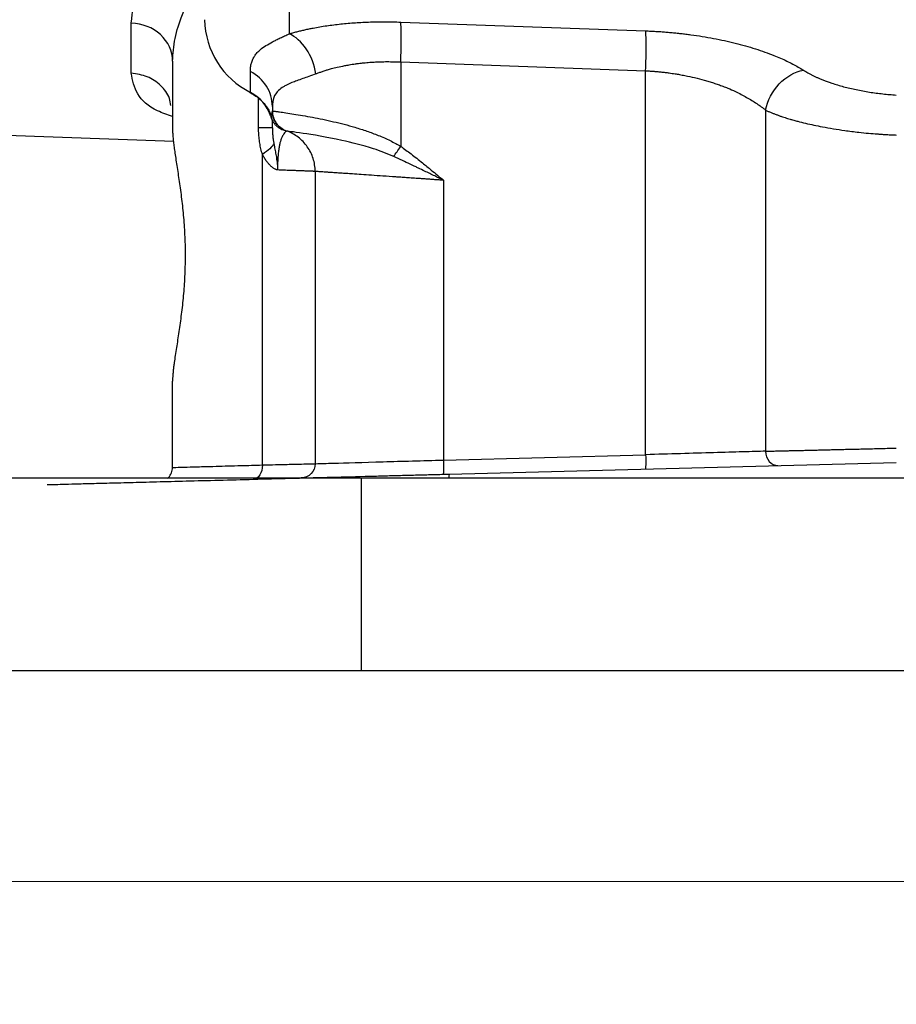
# Model space of a CAD drawing. Header units: inches. Extents: x 0.6 to 16.3, y 0.2 to 11.5.
# Tile 13 of 21: x 10.6 to 12.3, y 4.3 to 6.2. Entities that reach past the tile are written whole.
import ezdxf

# ---------------------------------------------------------------- set-up
doc = ezdxf.new("R2010")
doc.units = ezdxf.units.IN
doc.header["$MEASUREMENT"] = 0
doc.styles.add('SLDTEXTSTYLE0', font='TXT', dxfattribs={"width": 0.75})
doc.dimstyles.new('SLDDIMSTYLE1', dxfattribs={"dimtxt": 0.137795, "dimasz": 0.14, "dimexe": 0, "dimexo": 0.0625, "dimgap": 0.034449, "dimtad": 0, "dimdec": 1, "dimlfac": 1.5, "dimrnd": 1e-09, "dimzin": 4, "dimdsep": 46, "dimtxsty": 'SLDTEXTSTYLE0', "dimblk1": 'CLOSED', "dimblk2": 'CLOSED', "dimsah": 1, "dimcen": 0.09, "dimadec": 0, "dimazin": 1, "dimtfac": 1, "dimtdec": 1, "dimtofl": 0, "dimtmove": 0, "dimatfit": 3, "dimldrblk": 'CLOSED', "dimfxl": 0, "dimfrac": 2, "dimtolj": 1, "dimtzin": 12, "dimarcsym": 0})

# ---------------------------------------------------------------- blocks, each defined once
blk = doc.blocks.new('_Closed')
at = {"color": 0, "linetype": 'ByBlock', "lineweight": -2}
for p, q in [((-1, 0.166667), (0, 0)), ((-1, 0.166667), (-1, -0.166667)), ((0, 0), (-1, -0.166667)), ((0, 0), (-1, 0))]:
    blk.add_line(p, q, dxfattribs=at)
blk = doc.blocks.new('_D_4')
at = {"color": 7, "linetype": 'Continuous', "lineweight": 0}
for p, q in [((9.9539, 4.8974), (9.9539, 4.5037)), ((14.6205, 4.8974), (14.6205, 4.5037)), ((13.5636, 4.7415), (13.5217, 4.7415)), ((13.5217, 4.7415), (13.5217, 4.5228)), ((13.8691, 4.7415), (13.9111, 4.7415)), ((13.9111, 4.7415), (13.9111, 4.5228)), ((9.9539, 4.5431), (13.4008, 4.5431)), ((14.6205, 4.5431), (14.0319, 4.5431)), ((13.5217, 4.5228), (13.5636, 4.5228)), ((13.9111, 4.5228), (13.8691, 4.5228))]:
    blk.add_line(p, q, dxfattribs=at)
at = {"color": 7, "linetype": 'Continuous', "lineweight": 18, "xscale": 0.14, "yscale": 0.14, "rotation": 180.0000000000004}
blk.add_blockref('_Closed', (9.9539, 4.5431, 0.0217), dxfattribs=at)
at = {"color": 7, "linetype": 'Continuous', "lineweight": 18, "xscale": 0.14, "yscale": 0.14}
blk.add_blockref('_Closed', (14.6205, 4.5431, 0.0217), dxfattribs=at)
at = {"color": 7, "linetype": 'Continuous', "lineweight": 18, "char_height": 0.1378, "attachment_point": 1, "style": 'SLDTEXTSTYLE0'}
for s, insert in [('178', (13.5636, 4.7004)), ('7.0', (13.5891, 4.4942))]:
    blk.add_mtext(s, dxfattribs=dict(at, insert=insert))

msp = doc.modelspace()

# ---------------------------------------------------------------- linework, layer by layer
at = {"color": 8, "linetype": 'Continuous', "lineweight": 25}
for p, q in [((11.1518, 6.2275), (11.1518, 6.1276)), ((11.0948, 5.9516), (11.0948, 6.0069))]:
    msp.add_line(p, q, dxfattribs=at)
at = {"color": 7, "linetype": 'Continuous', "lineweight": 25}
for p, q in [((10.8567, 6.0538), (10.8567, 6.1478)), ((11.3606, 6.1496), (11.8185, 6.1331)), ((10.9339, 6.0766), (10.9339, 5.9486)), ((11.3606, 6.0751), (11.8185, 6.0586)), ((11.3606, 6.0751), (11.3606, 5.9173)), ((11.0795, 6.0181), (11.0795, 6.0573)), ((11.8185, 5.3408), (11.8185, 6.0586)), ((11.1205, 5.992), (11.1205, 5.9836)), ((12.0428, 5.985), (12.0428, 5.3473)), ((9.9261, 5.9623), (10.936, 5.9271)), ((11.1386, 5.9488), (11.1399, 5.9485)), ((11.1451, 5.9466), (11.1472, 5.9459)), ((11.1472, 5.9459), (11.1472, 5.9459)), ((11.1019, 5.3217), (11.1019, 5.9022)), ((11.2005, 5.8704), (11.2005, 5.324)), ((11.4406, 5.8539), (11.4406, 5.3309)), ((10.9339, 5.317), (10.9339, 5.4784)), ((11.4406, 5.3309), (11.8185, 5.3408)), ((11.4513, 5.3046), (12.2872, 5.3265)), ((11.2872, 5.2968), (9.9539, 5.2968)), ((11.2872, 4.9368), (11.2872, 5.2968)), ((13.2872, 5.2968), (11.2872, 5.2968)), ((11.2872, 4.9368), (9.9539, 4.9368)), ((13.2872, 4.9368), (11.2872, 4.9368))]:
    msp.add_line(p, q, dxfattribs=at)
at = {"color": 7, "linetype": 'Continuous', "lineweight": 25, "flags": 128}
msp.add_lwpolyline([(11.0808, 6.0167), (11.0802, 6.0166), (11.0796, 6.017), (11.0795, 6.0181)], dxfattribs=at)
at = {"color": 7, "linetype": 'Continuous', "lineweight": 25}
for centre, radius, start, end in [((11.1482, 6.1563), 0.1543, 180.8345, 243.552), ((11.0451, 5.9504), 0.0759, 18.4792, 63.0936)]:
    msp.add_arc(centre, radius, start, end, dxfattribs=at)
at = {"color": 8, "linetype": 'Continuous', "lineweight": 25}
for points, knots in [([(10.8567, 6.1478), (10.8591, 6.1687), (10.864, 6.2105), (10.9042, 6.2793), (10.9399, 6.3285), (10.9681, 6.3524), (10.9699, 6.3539)], [0, 0, 0, 0, 0.324539, 0.650061, 0.977034, 1, 1, 1, 1]), ([(10.9339, 6.0766), (10.9348, 6.0906), (10.9366, 6.1185), (10.9515, 6.1646), (10.9707, 6.2059), (10.9879, 6.2321), (10.9939, 6.2413)], [0, 0, 0, 0, 0.272215, 0.543467, 0.839326, 1, 1, 1, 1]), ([(10.9339, 5.9728), (10.9241, 5.9763), (10.893, 5.9874), (10.8644, 6.0138), (10.8592, 6.0405), (10.8567, 6.0538)], [0, 0, 0, 0, 0.18591, 0.59378, 1, 1, 1, 1]), ([(10.9308, 5.9937), (10.9301, 5.9982), (10.928, 6.0122), (10.9125, 6.0321), (10.8873, 6.0496), (10.8669, 6.0524), (10.8567, 6.0538)], [0, 0, 0, 0, 0.135812, 0.423875, 0.711937, 1, 1, 1, 1]), ([(11.4513, 5.3046), (11.451, 5.3042), (11.4506, 5.3035), (11.4504, 5.2986), (11.4503, 5.2968)], [0, 0, 0, 0, 0.647824, 1, 1, 1, 1])]:
    msp.add_open_spline(points, degree=3, knots=knots, dxfattribs=at)
at = {"color": 7, "linetype": 'Continuous', "lineweight": 25}
for points in [[(10.9339, 6.0766), (10.9339, 6.0948), (10.9173, 6.1312), (10.8771, 6.1472), (10.8567, 6.1478)], [(11.8185, 6.0586), (11.8191, 6.0746), (11.8197, 6.1066), (11.8191, 6.1274), (11.8185, 6.1331)], [(11.2019, 6.053), (11.1993, 6.0695), (11.1864, 6.1025), (11.1636, 6.1226), (11.1518, 6.1276)], [(11.1205, 5.992), (11.1205, 6.0052), (11.1128, 6.0317), (11.0918, 6.0508), (11.0795, 6.0573)], [(12.0428, 5.985), (12.0463, 6.0028), (12.0648, 6.0383), (12.0976, 6.0568), (12.1137, 6.0596)], [(11.1472, 5.9459), (11.1395, 5.9486), (11.1258, 5.959), (11.1206, 5.9754), (11.1206, 5.9836)], [(11.1313, 5.9563), (11.1322, 5.9553), (11.1332, 5.9544), (11.1342, 5.9535)], [(11.1425, 5.9474), (11.1427, 5.9473), (11.143, 5.9472), (11.1432, 5.9472)], [(11.1233, 5.9226), (11.122, 5.9196), (11.1169, 5.9131), (11.1075, 5.9058), (11.1019, 5.9022)], [(11.3474, 5.8983), (11.3493, 5.901), (11.3534, 5.9071), (11.3582, 5.9139), (11.3606, 5.9173)]]:
    msp.add_open_spline(points, degree=3, dxfattribs=at)
for points, knots in [([(11.1518, 6.1276), (11.1542, 6.1282), (11.1589, 6.1296), (11.1662, 6.1316), (11.1737, 6.1335), (11.1813, 6.1352), (11.1891, 6.1369), (11.2025, 6.1396), (11.2219, 6.1429), (11.2483, 6.1462), (11.2756, 6.1486), (11.299, 6.1497), (11.3179, 6.1502), (11.3321, 6.1502), (11.3463, 6.1501), (11.3558, 6.1498), (11.3606, 6.1496)], [0, 0, 0, 0, 0.042061, 0.083971, 0.125766, 0.167483, 0.20916, 0.250833, 0.377149, 0.503009, 0.628413, 0.753608, 0.815235, 0.876756, 0.9383, 1, 1, 1, 1]), ([(11.3606, 6.0751), (11.3609, 6.0831), (11.3611, 6.0911), (11.3614, 6.1064), (11.3615, 6.1137), (11.3615, 6.1269), (11.3614, 6.1328), (11.3611, 6.1427), (11.3609, 6.1468), (11.3606, 6.1496)], [0, 0, 0, 0, 0.25, 0.25, 0.5, 0.5, 0.75, 0.75, 1, 1, 1, 1]), ([(11.8185, 6.1331), (11.8216, 6.133), (11.828, 6.1328), (11.8374, 6.1323), (11.8468, 6.1317), (11.8562, 6.131), (11.8656, 6.1302), (11.875, 6.1293), (11.8844, 6.1283), (11.8937, 6.1272), (11.9143, 6.1245), (11.9458, 6.1194), (11.9864, 6.1105), (12.0243, 6.0998), (12.0519, 6.09), (12.0707, 6.0821), (12.0825, 6.0768), (12.0936, 6.0712), (12.1041, 6.0655), (12.1104, 6.0615), (12.1137, 6.0596)], [0, 0, 0, 0, 0.026736, 0.05341, 0.080046, 0.106668, 0.133301, 0.15997, 0.186698, 0.21351, 0.24043, 0.365727, 0.492055, 0.619462, 0.748096, 0.798265, 0.848416, 0.898674, 0.949161, 1, 1, 1, 1]), ([(11.0795, 6.0573), (11.0795, 6.0587), (11.0795, 6.0615), (11.0799, 6.0655), (11.0805, 6.0694), (11.0814, 6.0731), (11.0826, 6.0766), (11.084, 6.0801), (11.0856, 6.0834), (11.0875, 6.0865), (11.0897, 6.0895), (11.0922, 6.0925), (11.0949, 6.0953), (11.0998, 6.0997), (11.1079, 6.1056), (11.1184, 6.1115), (11.1278, 6.1163), (11.1353, 6.1199), (11.1432, 6.1236), (11.149, 6.1262), (11.1518, 6.1276)], [0, 0, 0, 0, 0.044653, 0.089017, 0.133121, 0.176989, 0.220651, 0.264134, 0.307467, 0.350677, 0.393793, 0.436845, 0.479862, 0.522872, 0.645931, 0.768233, 0.826845, 0.884954, 0.942644, 1, 1, 1, 1]), ([(11.2019, 6.053), (11.2039, 6.0537), (11.2078, 6.0552), (11.2141, 6.0574), (11.2195, 6.0592), (11.2252, 6.0609), (11.2319, 6.0628), (11.2426, 6.0655), (11.2537, 6.0678), (11.2632, 6.0696), (11.2697, 6.0706), (11.2756, 6.0715), (11.2813, 6.0723), (11.2876, 6.073), (11.2955, 6.0738), (11.3051, 6.0746), (11.3149, 6.0751), (11.3229, 6.0754), (11.3293, 6.0756), (11.3351, 6.0756), (11.3412, 6.0756), (11.3474, 6.0755), (11.3539, 6.0754), (11.3583, 6.0752), (11.3606, 6.0751)], [0, 0, 0, 0, 0.045474, 0.092861, 0.144237, 0.163359, 0.216509, 0.288801, 0.38204, 0.433079, 0.469874, 0.504999, 0.543793, 0.576836, 0.619825, 0.683995, 0.745565, 0.790247, 0.82226, 0.855383, 0.889596, 0.924883, 0.961316, 1, 1, 1, 1]), ([(11.8185, 6.0586), (11.8208, 6.0584), (11.8254, 6.0582), (11.8324, 6.0577), (11.8396, 6.0571), (11.8472, 6.0564), (11.8548, 6.0556), (11.8636, 6.0544), (11.8726, 6.0531), (11.8825, 6.0515), (11.8948, 6.0492), (11.9103, 6.0458), (11.9252, 6.0419), (11.9369, 6.0384), (11.9442, 6.0362), (11.95, 6.0343), (11.9558, 6.0323), (11.9633, 6.0296), (11.9741, 6.0254), (11.9893, 6.0187), (12.0041, 6.0109), (12.017, 6.0032), (12.0262, 5.9973), (12.035, 5.9913), (12.0404, 5.9871), (12.0432, 5.985)], [0, 0, 0, 0, 0.02508, 0.050564, 0.076842, 0.104311, 0.133366, 0.160292, 0.201927, 0.233325, 0.271701, 0.342437, 0.414079, 0.450543, 0.486535, 0.504454, 0.523042, 0.559847, 0.601864, 0.67058, 0.781176, 0.835364, 0.891198, 0.944223, 1, 1, 1, 1]), ([(12.1137, 6.0596), (12.115, 6.0587), (12.1177, 6.057), (12.122, 6.0546), (12.1265, 6.0521), (12.1312, 6.0497), (12.1361, 6.0474), (12.1412, 6.0451), (12.1509, 6.041), (12.1662, 6.0353), (12.1884, 6.0287), (12.212, 6.0231), (12.2327, 6.0193), (12.2494, 6.0169), (12.2619, 6.0154), (12.2745, 6.0141), (12.283, 6.0135), (12.2872, 6.0132)], [0, 0, 0, 0, 0.036355, 0.072536, 0.108581, 0.144528, 0.180418, 0.216288, 0.252179, 0.380435, 0.507655, 0.633754, 0.758949, 0.81951, 0.879713, 0.939796, 1, 1, 1, 1]), ([(11.2019, 6.053), (11.1929, 6.0494), (11.1843, 6.0464), (11.1694, 6.041), (11.163, 6.0387), (11.1535, 6.0349), (11.1501, 6.0334), (11.145, 6.0308), (11.1432, 6.0298), (11.1379, 6.0267), (11.1349, 6.0245), (11.128, 6.018), (11.125, 6.0134), (11.1213, 6.0032), (11.1205, 5.9979), (11.1205, 5.992)], [-1.070397, -1.070397, -1.070397, -1.070397, -0.883078, -0.883078, -0.668998, -0.668998, -0.535199, -0.535199, -0.468299, -0.468299, -0.361259, -0.361259, -0.189996, -0.189996, 0, 0, 0, 0]), ([(11.0808, 6.0168), (11.0868, 6.013), (11.0987, 6.0056), (11.1115, 5.9895), (11.1188, 5.9756), (11.1198, 5.9671), (11.1201, 5.9651)], [0, 0, 0, 0, 0.304391, 0.607497, 0.909404, 1, 1, 1, 1]), ([(11.1171, 5.9745), (11.1175, 5.9749), (11.1182, 5.9757), (11.119, 5.9771), (11.1197, 5.9785), (11.1202, 5.9801), (11.1205, 5.9818), (11.1205, 5.983), (11.1205, 5.9836)], [0, 0, 0, 0, 0.153301, 0.31194, 0.475922, 0.645256, 0.819947, 1, 1, 1, 1]), ([(11.1205, 5.9836), (11.1205, 5.9836), (11.1205, 5.9836), (11.1206, 5.9836), (11.1206, 5.9836), (11.1206, 5.9836), (11.1206, 5.9836), (11.1206, 5.9836), (11.1206, 5.9836), (11.1206, 5.9836)], [0, 0, 0, 0, 0.00567104, 0.00567104, 0.01078296, 0.01078296, 0.01397791, 0.01397791, 0.01597476, 0.01597476, 0.01597476, 0.01597476]), ([(11.1205, 5.9836), (11.1205, 5.9754), (11.1231, 5.9672), (11.1326, 5.9538), (11.1395, 5.9486), (11.1472, 5.9459)], [0, 0, 0, 0, 0.5, 0.5, 1, 1, 1, 1]), ([(11.1206, 5.9836), (11.1207, 5.9835), (11.1208, 5.9835), (11.1214, 5.9834), (11.1222, 5.9833), (11.1232, 5.9831), (11.1245, 5.983), (11.126, 5.9828), (11.1277, 5.9825), (11.1296, 5.9823), (11.1318, 5.982), (11.1396, 5.9809), (11.1579, 5.9782), (11.1934, 5.9723), (11.233, 5.9642), (11.2683, 5.9551), (11.2967, 5.9461), (11.3152, 5.9393), (11.3298, 5.9332), (11.3407, 5.9281), (11.351, 5.9229), (11.3575, 5.9192), (11.3606, 5.9173)], [0, 0, 0, 0, 0.021075, 0.041941, 0.062598, 0.083047, 0.103287, 0.123318, 0.143143, 0.162759, 0.182169, 0.201371, 0.359599, 0.503418, 0.6347, 0.754392, 0.818064, 0.878265, 0.910896, 0.942027, 0.97171, 1, 1, 1, 1]), ([(12.0428, 5.985), (12.0445, 5.9842), (12.0478, 5.9827), (12.0529, 5.9805), (12.0582, 5.9784), (12.0635, 5.9764), (12.0688, 5.9745), (12.074, 5.9726), (12.079, 5.971), (12.0839, 5.9694), (12.0878, 5.9683), (12.0917, 5.9672), (12.0964, 5.9659), (12.1052, 5.9635), (12.1224, 5.9592), (12.1511, 5.9531), (12.1849, 5.9476), (12.2142, 5.9439), (12.2348, 5.9418), (12.2473, 5.9408), (12.2557, 5.9402), (12.2615, 5.9398), (12.2694, 5.9393), (12.2782, 5.9388), (12.2841, 5.9386), (12.2872, 5.9384)], [0, 0, 0, 0, 0.031204, 0.062136, 0.092546, 0.12218, 0.150782, 0.178094, 0.203857, 0.227811, 0.249701, 0.260626, 0.28149, 0.313279, 0.376958, 0.504248, 0.66113, 0.755868, 0.820604, 0.878854, 0.887204, 0.909204, 0.939643, 0.968187, 1, 1, 1, 1]), ([(11.1171, 5.9745), (11.1173, 5.9736), (11.1177, 5.972), (11.1185, 5.9698), (11.1193, 5.9679), (11.1204, 5.9653), (11.1222, 5.9622), (11.125, 5.9585), (11.1284, 5.9551), (11.1323, 5.9522), (11.1363, 5.9498), (11.1391, 5.9486), (11.1405, 5.9481)], [0, 0, 0, 0, 0.075391, 0.142405, 0.201132, 0.251649, 0.38417, 0.502649, 0.639598, 0.76651, 0.885725, 1, 1, 1, 1]), ([(11.1205, 5.9516), (11.1205, 5.9562), (11.1205, 5.9617), (11.1205, 5.9649), (11.1205, 5.9654)], [0, 0, 0, 0, 0.843135, 1, 1, 1, 1]), ([(11.1213, 5.9749), (11.1215, 5.9744), (11.1217, 5.9734), (11.122, 5.9724), (11.1222, 5.9719)], [0, 0, 0, 0, 0.506224, 1, 1, 1, 1]), ([(11.1222, 5.9719), (11.1223, 5.9713), (11.1227, 5.9703), (11.1231, 5.9692), (11.1233, 5.9687)], [0, 0, 0, 0, 0.502116, 1, 1, 1, 1]), ([(11.1233, 5.9687), (11.1235, 5.9681), (11.124, 5.967), (11.1245, 5.966), (11.1247, 5.9654)], [0, 0, 0, 0, 0.497156, 1, 1, 1, 1]), ([(10.9339, 5.9486), (10.9339, 5.9474), (10.9339, 5.945), (10.9341, 5.9411), (10.9344, 5.937), (10.9347, 5.9327), (10.9352, 5.9281), (10.9357, 5.9233), (10.9364, 5.9183), (10.9371, 5.9131), (10.9387, 5.9015), (10.9418, 5.8818), (10.9464, 5.8519), (10.9509, 5.8192), (10.9546, 5.7843), (10.957, 5.7479), (10.9577, 5.7108), (10.9567, 5.6737), (10.9541, 5.6375), (10.9503, 5.6028), (10.9465, 5.5758), (10.9434, 5.5555), (10.9411, 5.5406), (10.9389, 5.5262), (10.9371, 5.5143), (10.9359, 5.5049), (10.935, 5.4974), (10.9344, 5.4905), (10.934, 5.4841), (10.9339, 5.4803), (10.9339, 5.4784)], [0, 0, 0, 0, 0.014172, 0.028304, 0.042412, 0.056507, 0.070605, 0.084719, 0.098861, 0.113047, 0.12729, 0.190548, 0.253586, 0.316749, 0.379272, 0.442091, 0.504564, 0.567002, 0.629862, 0.69233, 0.755584, 0.787807, 0.820056, 0.854849, 0.889481, 0.911687, 0.933789, 0.955841, 0.977894, 1, 1, 1, 1]), ([(11.1205, 5.9516), (11.1205, 5.9516), (11.1182, 5.9516), (11.1094, 5.9516), (11.1029, 5.9516), (11.0948, 5.9516)], [0, 0, 0, 0, 0.5, 0.5, 1, 1, 1, 1]), ([(11.1019, 5.9022), (11.1014, 5.9039), (11.1004, 5.9073), (11.0991, 5.9125), (11.0979, 5.9178), (11.097, 5.9232), (11.0962, 5.9287), (11.0956, 5.9343), (11.0951, 5.94), (11.0948, 5.9457), (11.0948, 5.9496), (11.0948, 5.9516)], [0, 0, 0, 0, 0.1089036, 0.2178321, 0.3270157, 0.436683, 0.5470598, 0.6583674, 0.7708217, 0.8846319, 1, 1, 1, 1]), ([(11.1205, 5.9516), (11.1206, 5.9501), (11.1206, 5.9456), (11.1211, 5.9382), (11.1221, 5.9299), (11.123, 5.9247), (11.1233, 5.9226)], [0, 0, 0, 0, 0.153259, 0.479455, 0.78148, 1, 1, 1, 1]), ([(11.1472, 5.9458), (11.1472, 5.9458), (11.1471, 5.9458), (11.1468, 5.9456), (11.1463, 5.9452), (11.1456, 5.9447), (11.1443, 5.9435), (11.1421, 5.9413), (11.1389, 5.9361), (11.1361, 5.9289), (11.134, 5.9207), (11.1327, 5.9134), (11.1315, 5.9049), (11.1309, 5.8967), (11.1305, 5.8897), (11.1303, 5.8842), (11.1302, 5.8787), (11.1303, 5.875), (11.1303, 5.8731)], [0, 0, 0, 0, 0.057925, 0.115041, 0.171555, 0.227668, 0.283575, 0.421978, 0.551347, 0.675055, 0.734785, 0.791116, 0.846519, 0.898517, 0.924614, 0.950045, 0.975077, 1, 1, 1, 1]), ([(11.1412, 5.9482), (11.1413, 5.9482), (11.142, 5.9481), (11.1418, 5.9482), (11.1417, 5.9482)], [0, 0, 0, 0, 0.065262, 1, 1, 1, 1]), ([(11.2005, 5.8704), (11.2005, 5.8786), (11.1993, 5.8868), (11.1943, 5.9025), (11.1906, 5.9099), (11.1811, 5.9233), (11.1754, 5.9293), (11.1623, 5.9392), (11.155, 5.9431), (11.1472, 5.9459)], [0, 0, 0, 0, 0.25, 0.25, 0.5, 0.5, 0.75, 0.75, 1, 1, 1, 1]), ([(11.3474, 5.8983), (11.3352, 5.9038), (11.3223, 5.9086), (11.289, 5.9193), (11.269, 5.9243), (11.2209, 5.9349), (11.1958, 5.9389), (11.1584, 5.9444), (11.1477, 5.9457), (11.1472, 5.9459)], [-1.254494, -1.254494, -1.254494, -1.254494, -1.097682, -1.097682, -0.846783, -0.846783, -0.445345, -0.445345, 0, 0, 0, 0]), ([(11.1233, 5.9226), (11.1236, 5.9207), (11.1242, 5.9172), (11.1252, 5.9119), (11.1265, 5.9053), (11.1278, 5.898), (11.129, 5.8907), (11.1295, 5.8859), (11.1298, 5.8828), (11.13, 5.8802), (11.1301, 5.877), (11.1301, 5.8745), (11.1301, 5.8731)], [0, 0, 0, 0, 0.117817, 0.225965, 0.325382, 0.532956, 0.670451, 0.764109, 0.814132, 0.852547, 0.92034, 1, 1, 1, 1]), ([(11.3606, 5.9173), (11.3638, 5.915), (11.3703, 5.9103), (11.3802, 5.9029), (11.3906, 5.8948), (11.4032, 5.8848), (11.4199, 5.8711), (11.433, 5.8602), (11.4406, 5.8539)], [0, 0, 0, 0, 0.114433, 0.23588, 0.364366, 0.499913, 0.709247, 1, 1, 1, 1]), ([(11.1301, 5.8731), (11.1298, 5.8732), (11.1292, 5.8732), (11.1281, 5.8735), (11.1269, 5.874), (11.1253, 5.8748), (11.1234, 5.8758), (11.1207, 5.8777), (11.1174, 5.8805), (11.1135, 5.8846), (11.1094, 5.8896), (11.1055, 5.8955), (11.1031, 5.8999), (11.1019, 5.9022)], [0, 0, 0, 0, 0.028249, 0.060831, 0.097967, 0.139808, 0.205075, 0.273905, 0.398158, 0.528494, 0.682343, 0.838963, 1, 1, 1, 1]), ([(11.4406, 5.8539), (11.4351, 5.8566), (11.4296, 5.8592), (11.4178, 5.8649), (11.4115, 5.868), (11.4013, 5.8729), (11.3974, 5.8748), (11.3916, 5.8776), (11.3896, 5.8785), (11.3846, 5.8809), (11.3815, 5.8824), (11.3734, 5.8862), (11.3685, 5.8885), (11.3582, 5.8933), (11.3528, 5.8958), (11.3474, 5.8983)], [-0.3893234, -0.3893234, -0.3893234, -0.3893234, -0.3211918, -0.3211918, -0.2433271, -0.2433271, -0.1946617, -0.1946617, -0.170329, -0.170329, -0.1313966, -0.1313966, -0.0691049, -0.0691049, 0, 0, 0, 0]), ([(11.2005, 5.8704), (11.2005, 5.8704), (11.2005, 5.8704), (11.2, 5.8705), (11.1993, 5.8705), (11.1983, 5.8705), (11.1971, 5.8706), (11.1955, 5.8706), (11.1936, 5.8707), (11.1915, 5.8708), (11.189, 5.8709), (11.1863, 5.871), (11.1832, 5.8711), (11.1799, 5.8712), (11.1762, 5.8714), (11.1723, 5.8715), (11.168, 5.8717), (11.1635, 5.8719), (11.1587, 5.872), (11.1535, 5.8722), (11.1481, 5.8724), (11.1424, 5.8727), (11.1365, 5.8729), (11.1322, 5.873), (11.1301, 5.8731)], [0, 0, 0, 0, 0.043545, 0.087271, 0.131179, 0.175268, 0.219539, 0.263992, 0.308627, 0.353443, 0.398442, 0.443622, 0.488984, 0.534529, 0.580255, 0.626164, 0.672255, 0.718529, 0.764984, 0.811622, 0.858443, 0.905446, 0.952632, 1, 1, 1, 1]), ([(11.4406, 5.8539), (11.4379, 5.8541), (11.4325, 5.8544), (11.4246, 5.855), (11.417, 5.8555), (11.4096, 5.856), (11.4026, 5.8565), (11.3958, 5.857), (11.3892, 5.8574), (11.383, 5.8579), (11.377, 5.8583), (11.3713, 5.8587), (11.3659, 5.859), (11.3607, 5.8594), (11.3558, 5.8597), (11.3445, 5.8605), (11.3274, 5.8617), (11.306, 5.8632), (11.2869, 5.8645), (11.2714, 5.8656), (11.2589, 5.8664), (11.2487, 5.8671), (11.2394, 5.8678), (11.2311, 5.8683), (11.2238, 5.8688), (11.2175, 5.8693), (11.2122, 5.8696), (11.2079, 5.8699), (11.2046, 5.8702), (11.2023, 5.8703), (11.2008, 5.8704), (11.2006, 5.8704), (11.2005, 5.8704)], [0, 0, 0, 0, 0.021287, 0.041947, 0.06198, 0.081386, 0.100165, 0.118317, 0.135842, 0.15274, 0.169011, 0.184655, 0.199671, 0.214061, 0.227824, 0.240959, 0.310359, 0.376724, 0.440056, 0.500356, 0.543965, 0.587214, 0.630102, 0.672632, 0.714802, 0.756614, 0.798069, 0.839166, 0.879907, 0.920293, 0.960323, 1, 1, 1, 1]), ([(11.8185, 5.3408), (11.8187, 5.3339), (11.8187, 5.3269), (11.8184, 5.3171), (11.8182, 5.3142), (11.8178, 5.3142)], [0, 0, 0, 0, 0.5, 0.5, 1, 1, 1, 1]), ([(12.0428, 5.3473), (12.0307, 5.347), (12.0162, 5.3466), (11.9835, 5.3456), (11.9652, 5.3451), (11.9261, 5.344), (11.9052, 5.3434), (11.8624, 5.3421), (11.8404, 5.3415), (11.8185, 5.3408)], [0, 0, 0, 0, 0.25, 0.25, 0.5, 0.5, 0.75, 0.75, 1, 1, 1, 1]), ([(12.0428, 5.3473), (12.0445, 5.3474), (12.0478, 5.3475), (12.0531, 5.3476), (12.0586, 5.3477), (12.0645, 5.3479), (12.0706, 5.348), (12.0771, 5.3482), (12.0838, 5.3483), (12.0909, 5.3485), (12.0982, 5.3487), (12.1059, 5.3488), (12.1138, 5.349), (12.1221, 5.3492), (12.1306, 5.3494), (12.1394, 5.3496), (12.1482, 5.3498), (12.1569, 5.3501), (12.166, 5.3503), (12.1759, 5.3505), (12.1866, 5.3508), (12.1983, 5.351), (12.2109, 5.3513), (12.2245, 5.3517), (12.2389, 5.352), (12.2542, 5.3524), (12.2704, 5.3528), (12.2815, 5.353), (12.2872, 5.3532)], [0, 0, 0, 0, 0.0305153, 0.061433, 0.0927531, 0.1244757, 0.1566006, 0.189128, 0.2220578, 0.2553901, 0.2891248, 0.323262, 0.3578016, 0.3927437, 0.4280883, 0.4638354, 0.499985, 0.531891, 0.5665072, 0.6038335, 0.6438699, 0.6866162, 0.7320725, 0.7802387, 0.8311146, 0.8847002, 0.9409954, 1, 1, 1, 1]), ([(12.0428, 5.3473), (12.0428, 5.3473), (12.0428, 5.3473), (12.0428, 5.3473), (12.0429, 5.3403), (12.0479, 5.3262), (12.0598, 5.3205), (12.0657, 5.3207), (12.0657, 5.3207), (12.0657, 5.3207), (12.0657, 5.3207)], [-0.000509, -0.000509, -0.000509, -0.000509, -0.000498, -0.000498, -0.000498, 0.499502, 0.999502, 0.999502, 0.999502, 1.000011, 1.000011, 1.000011, 1.000011]), ([(10.9339, 5.317), (10.9339, 5.317), (10.9349, 5.317), (10.9405, 5.3172), (10.9471, 5.3174), (10.9627, 5.3178), (10.9698, 5.318), (10.9821, 5.3183), (10.9865, 5.3185), (10.9986, 5.3188), (11.0068, 5.319), (11.0296, 5.3197), (11.0452, 5.3201), (11.0748, 5.3209), (11.088, 5.3213), (11.1019, 5.3217)], [0, 0, 0, 0, 0.1110913, 0.1110913, 0.3032811, 0.3032811, 0.4233998, 0.4233998, 0.4834591, 0.4834591, 0.579554, 0.579554, 0.7333058, 0.7333058, 0.8448204, 0.8448204, 0.8448204, 0.8448204]), ([(11.1019, 5.3217), (11.102, 5.3148), (11.0985, 5.301), (11.0895, 5.2951), (11.0849, 5.295), (11.0849, 5.295), (11.0849, 5.295), (11.0849, 5.295)], [0, 0, 0, 0, 0.5, 1, 1, 1, 1.000023, 1.000023, 1.000023, 1.000023]), ([(11.1019, 5.3217), (11.1107, 5.3219), (11.1189, 5.3221), (11.1391, 5.3225), (11.1501, 5.3228), (11.1749, 5.3234), (11.1861, 5.3237), (11.198, 5.3239), (11.2005, 5.324), (11.2005, 5.324)], [-0.8448205, -0.8448205, -0.8448205, -0.8448205, -0.72544, -0.72544, -0.5344313, -0.5344313, -0.2288174, -0.2288174, -0.0000012, -0.0000012, -0.0000012, -0.0000012]), ([(11.2005, 5.324), (11.2005, 5.3171), (11.1978, 5.3103), (11.1882, 5.3005), (11.1814, 5.2975), (11.1746, 5.2973)], [0, 0, 0, 0, 0.5, 0.5, 1, 1, 1, 1]), ([(11.2005, 5.324), (11.2005, 5.324), (11.2023, 5.3241), (11.2113, 5.3243), (11.2213, 5.3246), (11.2574, 5.3256), (11.2897, 5.3266), (11.3622, 5.3287), (11.4011, 5.3298), (11.4406, 5.3309)], [-1.518421, -1.518421, -1.518421, -1.518421, -1.314891, -1.314891, -0.989243, -0.989243, -0.468207, -0.468207, 0, 0, 0, 0]), ([(11.4406, 5.3309), (11.4408, 5.324), (11.4409, 5.3101), (11.4403, 5.3043), (11.4399, 5.3043), (11.4399, 5.3043), (11.4399, 5.3043), (11.4399, 5.3043)], [-0.000725, -0.000725, -0.000725, -0.000725, 0.499275, 0.999275, 0.999275, 0.999275, 1, 1, 1, 1]), ([(10.6995, 5.2849), (10.6995, 5.2849), (10.6996, 5.2849), (10.7, 5.2849), (10.7006, 5.2849), (10.7015, 5.285), (10.7026, 5.285), (10.704, 5.285), (10.7056, 5.2851), (10.7075, 5.2851), (10.7096, 5.2852), (10.7153, 5.2853), (10.7274, 5.2856), (10.7511, 5.2863), (10.7818, 5.2871), (10.82, 5.2881), (10.865, 5.2892), (10.9164, 5.2906), (10.9735, 5.2921), (11.0354, 5.2937), (11.1013, 5.2954), (11.1696, 5.2972), (11.2399, 5.2991), (11.2968, 5.3005), (11.3394, 5.3017), (11.3672, 5.3024), (11.3951, 5.3031), (11.4231, 5.3039), (11.4419, 5.3043), (11.4513, 5.3046)], [0, 0, 0, 0, 0.01173, 0.023445, 0.035149, 0.046845, 0.058537, 0.070228, 0.081924, 0.093626, 0.10534, 0.117068, 0.178853, 0.240651, 0.304833, 0.369028, 0.434482, 0.499949, 0.565407, 0.630878, 0.695072, 0.75928, 0.821083, 0.882898, 0.906343, 0.929745, 0.953136, 0.976544, 1, 1, 1, 1]), ([(10.924, 5.2968), (10.9248, 5.2973), (10.9285, 5.2997), (10.9326, 5.3069), (10.9335, 5.3136), (10.9339, 5.317)], [0, 0, 0, 0, 0.120371, 0.560185, 1, 1, 1, 1])]:
    msp.add_open_spline(points, degree=3, knots=knots, dxfattribs=at)

# ---------------------------------------------------------------- dimensions: what is measured, and where the dimension line sits
at = {"color": 7, "linetype": 'Continuous', "lineweight": 18}
dim = msp.add_linear_dim(base=(14.6205, 4.5431), p1=(9.9539, 4.9368), p2=(14.6205, 4.9368), dimstyle='SLDDIMSTYLE1', dxfattribs=at)
dim.commit()
dim.dimension.update_dxf_attribs({"geometry": '_D_4', "text_midpoint": (13.7164, 4.5431), "dimtype": 160})

doc.saveas('drawing.dxf')
